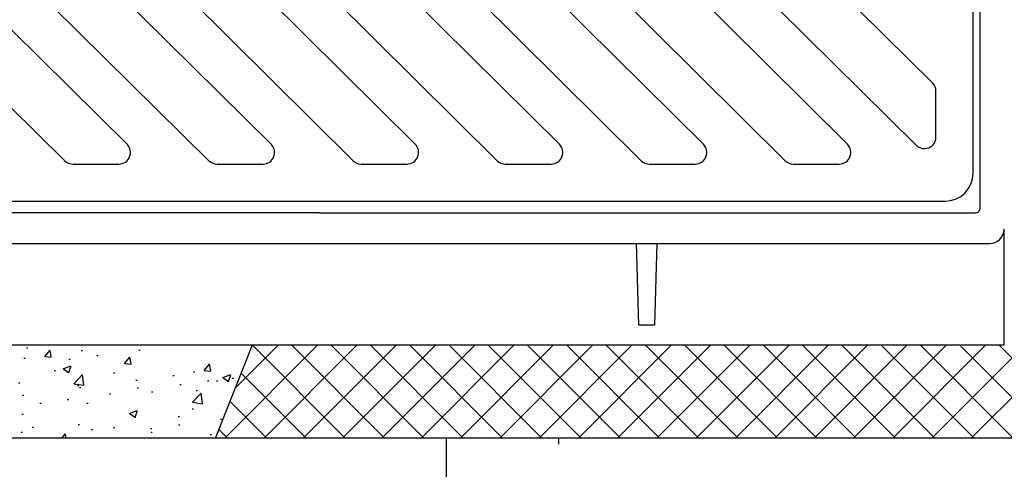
# Model space of a CAD drawing. Header units: feet. Extents: x 6 to 219, y -22 to 30.
# Tile 24 of 46: x 178.4 to 180.61, y 19.93 to 20.94. Entities that reach past the tile are written whole.
import ezdxf

# ---------------------------------------------------------------- set-up
doc = ezdxf.new("R2010")
doc.units = ezdxf.units.FT
doc.header["$MEASUREMENT"] = 0
doc.linetypes.add('F', pattern=[0.15, 0.1, -0.05])
for name, color, linetype in [('DETAILS', 4, 'Continuous'), ('HATCH', 247, 'Continuous'), ('P-HATCH', 247, 'Continuous')]:
    doc.layers.add(name, color=color, linetype=linetype)

msp = doc.modelspace()

# ---------------------------------------------------------------- hatches: boundary and pattern name
at = {"layer": 'DETAILS', "linetype": 'Continuous'}
h = msp.add_hatch(dxfattribs=at)
h.set_pattern_fill('ANSI37', color=247, scale=0.5)
h.set_pattern_definition([(45, (-4.45707, 3.83147), (-0.044194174, 0.044194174), []), (135, (-4.45707, 3.83147), (-0.044194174, -0.044194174), [])])
h.paths.add_polyline_path([(182.30229, 20.21298), (178.91974, 20.21298), (178.8364, 20.00351), (182.38562, 20.00351)])
at = {"layer": 'P-HATCH', "linetype": 'Continuous'}
h = msp.add_hatch(dxfattribs=at)
h.set_pattern_fill('AR-CONC', color=256, scale=0.025)
h.set_pattern_definition([(50, (-9.066, 26.78684), (0.17931505, -0.01568803), [0.01875, -0.20625]), (355, (-9.066, 26.78684), (-0.03468783, 0.18804803), [0.015, -0.165]), (100.45144, (-9.05106, 26.78553), (0.14462721, 0.17236), [0.01593505, -0.17528553]), (46.1842, (-9.066, 26.83684), (0.26681033, -0.04137982), [0.028125, -0.309375]), (96.63564, (-9.04377, 26.8334), (0.2336655, 0.24352965), [0.0239026, -0.26292844]), (351.18416, (-9.066, 26.83684), (0.2336655, 0.24352965), [0.0225, -0.2475]), (21, (-9.041, 26.82434), (0.14922676, -0.10065472), [0.01875, -0.20625]), (326, (-9.041, 26.82434), (0.06082883, 0.18128751), [0.015, -0.165]), (71.45144, (-9.02857, 26.81595), (0.2100556, 0.08063279), [0.01593505, -0.17528553]), (37.5, (-9.066, 26.786836), (0.003039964, 0.083223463), [0, -0.163, 0, -0.1675, 0, -0.165625]), (7.5, (-9.066, 26.78684), (0.065767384, 0.09860293), [0, -0.0955, 0, -0.15925, 0, -0.063125]), (327.5, (-9.12175, 26.786836), (0.13345561, -0.005638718), [0, -0.0625, 0, -0.195, 0, -0.25875]), (317.5, (-9.14675, 26.78684), (0.14579654, 0.025026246), [0, -0.08125, 0, -0.1295, 0, -0.18375])])
edge = h.paths.add_edge_path()
edge.add_line((178.91974, 20.21298), (177.48722, 20.21298))
edge.add_arc((177.49118, 20.42606), 0.21312, 181.06192, 268.93519, ccw=False)
edge.add_line((177.2781, 20.42211), (177.2781, 20.44198))
edge.add_line((177.2781, 20.44198), (177.0706, 20.44198))
edge.add_line((177.0706, 20.44198), (177.0706, 20.00351))
edge.add_line((177.0706, 20.00351), (178.8364, 20.00351))
edge.add_line((178.8364, 20.00351), (178.91974, 20.21298))

# ---------------------------------------------------------------- linework, layer by layer
at = {"layer": 'DETAILS', "linetype": 'Continuous'}
msp.add_line((179.35564, 20.00351), (179.35485, 18.66415), dxfattribs=at)
at = {"layer": 'DETAILS', "linetype": 'F', "ltscale": 0.0625}
msp.add_line((179.60861, 18.39012), (179.60861, 20.00351), dxfattribs=at)
at = {"layer": 'DETAILS', "linetype": 'Continuous'}
for points in [[(178.8364, 20.00351), (178.91974, 20.21298)], [(180.56558, 20.00351), (177.0706, 20.00351)], [(184.15142, 20.00351), (180.15142, 20.00351)]]:
    msp.add_lwpolyline(points, dxfattribs=at)
at = {"layer": 'HATCH', "linetype": 'Continuous'}
for p, q in [((180.54066, 20.59862), (180.54066, 21.93195)), ((179.28596, 20.66391), (178.01496, 21.9244)), ((179.61005, 20.66391), (178.33905, 21.9244)), ((179.93414, 20.66391), (178.66314, 21.9244)), ((179.14601, 20.62708), (177.87517, 21.88742)), ((179.4701, 20.62708), (178.19926, 21.88742)), ((179.79419, 20.62708), (178.52335, 21.88742)), ((179.16443, 20.61945), (179.26754, 20.61945)), ((179.48852, 20.61945), (179.59164, 20.61945)), ((179.81261, 20.61945), (179.91573, 20.61945)), ((177.66306, 20.53612), (180.47816, 20.53612)), ((177.56358, 20.44128), (179.07061, 20.44128)), ((179.07061, 20.44128), (180.57764, 20.44128))]:
    msp.add_line(p, q, dxfattribs=at)
for points in [[(179.07061, 20.50977), (177.59519, 20.50977, -0.3619387), (177.58465, 20.51855), (177.58465, 22.03264)], [(179.07061, 20.50977), (180.54603, 20.50977, 0.3619387), (180.55657, 20.51855), (180.55657, 22.03264)], [(177.2781, 20.44198), (177.2781, 20.42211, 0.4033832), (177.48722, 20.21298), (180.61101, 20.21298), (180.61101, 20.4729)]]:
    msp.add_lwpolyline(points, format="xyb", dxfattribs=at)
for points in [[(180.1367, 20.61945), (180.23982, 20.61945, 0.6681786), (180.25823, 20.66391), (178.98723, 21.9244, 0.1978342), (178.9689, 21.93195), (178.86578, 21.93195, 0.6696802), (178.84744, 21.88742), (180.11828, 20.62708, 0.1989124)], [(180.45733, 20.6802), (180.45733, 20.78332, 0.1989124), (180.4497, 20.80173), (179.31121, 21.92445, 0.1971001), (179.29293, 21.93195), (179.18982, 21.93195, 0.6704909), (179.17152, 21.88738), (180.41287, 20.66179, 0.6681786)], [(178.84033, 20.61945), (178.94345, 20.61945, 0.6681786), (178.96187, 20.66391), (177.79385, 21.8163, 0.4047682), (177.75763, 21.81688), (177.7044, 21.76699, 0.4237224), (177.7038, 21.72958), (178.82192, 20.62708, 0.1989124)], [(178.51624, 20.61945), (178.61936, 20.61945, 0.6681786), (178.63778, 20.66391), (177.73095, 21.56032, 0.6681786), (177.6865, 21.5419), (177.6865, 21.43878, 0.1989124), (177.69412, 21.42037), (178.49783, 20.62708, 0.1989124)]]:
    msp.add_lwpolyline(points, format="xyb", close=True, dxfattribs=at)
msp.add_lwpolyline([(179.82951, 20.44198), (179.82425, 20.25758), (179.78913, 20.25758), (179.78386, 20.44198)], dxfattribs=at)
for centre, radius, start, end in [((179.26754, 20.64549), 0.02604, 270, 45), ((179.59164, 20.64549), 0.02604, 270, 45), ((179.91573, 20.64549), 0.02604, 270, 45), ((179.16443, 20.64549), 0.02604, 225, 270), ((179.48852, 20.64549), 0.02604, 225, 270), ((179.81261, 20.64549), 0.02604, 225, 270), ((180.47816, 20.59862), 0.0625, 270, 0), ((180.57835, 20.47395), 0.03268, 268.75563, 358.14203)]:
    msp.add_arc(centre, radius, start, end, dxfattribs=at)

doc.saveas('drawing.dxf')
